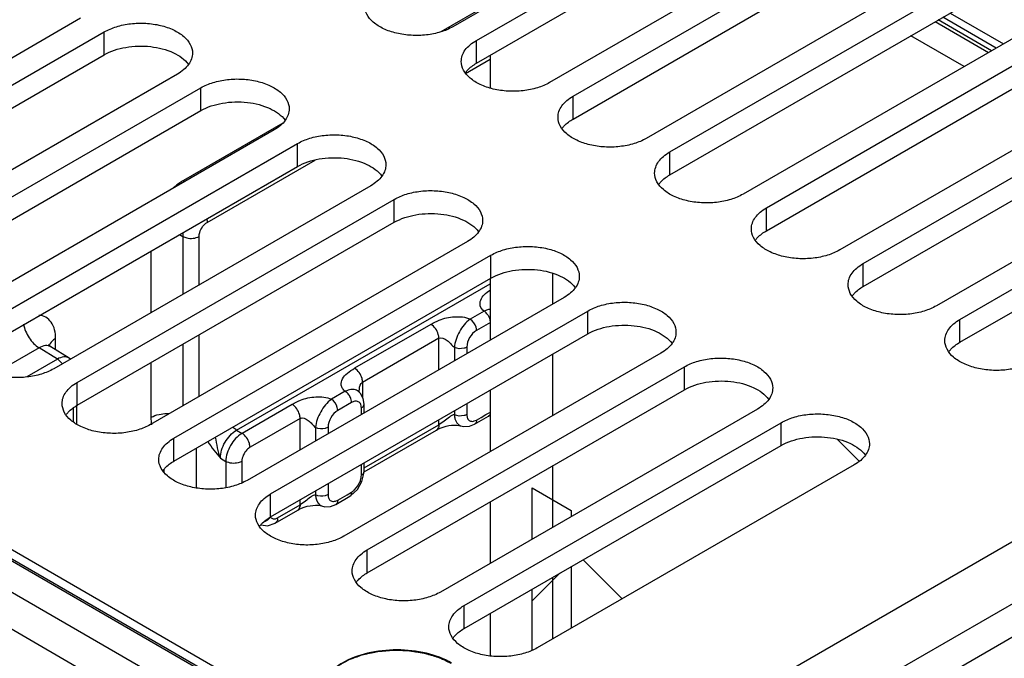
# Model space of a CAD drawing. Header units: inches. Extents: x 0 to 34, y 0 to 22.
# Tile 30 of 145: x 2.928 to 4.192, y 16.156 to 16.976. Entities that reach past the tile are written whole.
import ezdxf

# ---------------------------------------------------------------- set-up
doc = ezdxf.new("R2010")
doc.units = ezdxf.units.IN
doc.header["$LTSCALE"] = 1.87
doc.header["$MEASUREMENT"] = 0
doc.layers.get('0').update_dxf_attribs({"linetype": 'CONTINUOUS'})
for name, color, linetype in [('02___PRT_ALL_AXES', 7, 'CONTINUOUS'), ('COSMETIC', 7, 'CONTINUOUS'), ('DATUMCURVES', 7, 'CONTINUOUS')]:
    doc.layers.add(name, color=color, linetype=linetype)

msp = doc.modelspace()

# ---------------------------------------------------------------- linework, layer by layer
at = {"color": 7, "linetype": 'CONTINUOUS'}
for p, q in [((3.5278, 16.9946), (3.4684, 16.9603)), ((3.5505, 15.9293), (1.7479, 16.9701)), ((4.1757, 16.9361), (4.1072, 16.9757)), ((4.1815, 16.9394), (4.113, 16.979)), ((3.5317, 16.9301), (3.5317, 16.8882)), ((3.5, 16.907), (3.5317, 16.9253)), ((1.8573, 16.8928), (3.3558, 16.0276)), ((1.8612, 16.8933), (3.3583, 16.0289)), ((3.2656, 16.8432), (3.1378, 16.7695)), ((3.1685, 16.7156), (3.307, 16.7956)), ((3.5505, 15.9293), (5.0513, 16.7958)), ((3.5707, 15.8611), (5.0716, 16.7277)), ((3.1374, 16.6234), (3.1374, 16.6974)), ((3.1581, 16.6353), (3.1581, 16.6976)), ((3.0961, 16.6786), (3.0961, 16.5995)), ((3.5317, 16.6434), (3.5317, 16.5643)), ((3.2062, 16.4486), (3.5317, 16.6365)), ((3.524, 16.6015), (3.5061, 16.5912)), ((3.4557, 16.5846), (3.3577, 16.5281)), ((3.5321, 16.5871), (3.5143, 16.5768)), ((2.9738, 16.5519), (2.9738, 16.5663)), ((3.1581, 16.4919), (3.1581, 16.571)), ((3.4659, 16.5667), (3.368, 16.5101)), ((3.4659, 16.5263), (3.4659, 16.5667)), ((2.9526, 16.5545), (2.8941, 16.5207)), ((2.9761, 16.5399), (2.9526, 16.5545)), ((2.9649, 16.5582), (2.9646, 16.5587)), ((2.9675, 16.5559), (2.9649, 16.5582)), ((2.9912, 16.5412), (2.9675, 16.5559)), ((3.1374, 16.48), (3.1374, 16.5591)), ((3.4858, 16.5549), (3.4858, 16.5378)), ((3.5018, 16.5553), (3.5018, 16.547)), ((2.9761, 16.5399), (2.9367, 16.5172)), ((2.9927, 16.5398), (2.9911, 16.5412)), ((3.0961, 16.5353), (3.0961, 16.465)), ((3.368, 16.5101), (3.368, 16.4909)), ((3.5317, 16.5), (3.5317, 16.4209)), ((3.3458, 16.4986), (3.3279, 16.4883)), ((3.3629, 16.4984), (3.3628, 16.4984)), ((3.3655, 16.4957), (3.3628, 16.4984)), ((3.3688, 16.4893), (3.3655, 16.4957)), ((3.3698, 16.4819), (3.3688, 16.4893)), ((2.9968, 16.4594), (2.9968, 16.4771)), ((3.0011, 16.4561), (3.0011, 16.4806)), ((3.2775, 16.4818), (3.2132, 16.4446)), ((3.3539, 16.4842), (3.3361, 16.4739)), ((3.3568, 16.4855), (3.3539, 16.4842)), ((3.3664, 16.4688), (3.3664, 16.4771)), ((3.3698, 16.4708), (3.3698, 16.4819)), ((3.5018, 16.4827), (3.5018, 16.4688)), ((3.2877, 16.4638), (3.2234, 16.4267)), ((3.2877, 16.4234), (3.2877, 16.4638)), ((3.4659, 16.4556), (3.4659, 16.462)), ((3.4858, 16.4735), (3.4858, 16.4684)), ((3.5114, 16.4605), (3.5143, 16.4617)), ((3.5118, 16.4563), (3.5296, 16.4666)), ((3.5143, 16.4617), (3.5202, 16.4651)), ((3.5202, 16.4651), (3.5261, 16.4686)), ((3.5261, 16.4686), (3.5321, 16.472)), ((3.3076, 16.452), (3.3076, 16.4349)), ((3.3236, 16.4524), (3.3236, 16.4441)), ((3.3698, 16.4001), (3.4659, 16.4556)), ((3.4727, 16.4604), (3.4659, 16.4556)), ((3.4935, 16.4543), (3.4936, 16.4542)), ((3.2062, 16.4486), (3.2132, 16.4446)), ((3.37, 16.3952), (3.4629, 16.4488)), ((3.1542, 16.4254), (3.1542, 16.3745)), ((3.1854, 16.4125), (3.1923, 16.4085)), ((3.1923, 16.4085), (3.1923, 16.3748)), ((3.213, 16.4086), (3.213, 16.3812)), ((3.3664, 16.3907), (3.3664, 16.4045)), ((3.3698, 16.3955), (3.3698, 16.4065)), ((3.1128, 16.3978), (3.1128, 16.3953)), ((3.3672, 16.3827), (3.3697, 16.393)), ((3.3697, 16.393), (3.3698, 16.3955)), ((3.3236, 16.3798), (3.3236, 16.3659)), ((3.3572, 16.3716), (3.3603, 16.3749)), ((3.3614, 16.3725), (3.3672, 16.3827)), ((3.3076, 16.3706), (3.3076, 16.3655)), ((3.3336, 16.3534), (3.3515, 16.3637)), ((3.3361, 16.3588), (3.342, 16.3623)), ((3.342, 16.3623), (3.348, 16.3657)), ((3.348, 16.3657), (3.3539, 16.3691)), ((3.2589, 16.3361), (3.2877, 16.3527)), ((3.2877, 16.3527), (3.2877, 16.3591)), ((3.2945, 16.3576), (3.2877, 16.3527)), ((3.3153, 16.3514), (3.3154, 16.3514)), ((3.3332, 16.3576), (3.3361, 16.3588)), ((3.5317, 16.3566), (3.5317, 16.2775)), ((3.2559, 16.3293), (3.2847, 16.346)), ((3.2572, 16.3353), (3.2589, 16.3361)), ((3.1126, 16.1273), (2.7584, 16.3318)), ((3.2378, 16.3272), (3.2458, 16.326)), ((3.2458, 16.326), (3.2559, 16.3293)), ((3.0924, 16.0915), (2.7383, 16.296)), ((3.5317, 16.2132), (3.5317, 16.1588))]:
    msp.add_line(p, q, dxfattribs=at)
at = {"color": 3, "linetype": 'CONTINUOUS'}
msp.add_line((3.4641, 15.757), (5.082, 16.6912), dxfattribs=at)
at = {"color": 7, "linetype": 'CONTINUOUS'}
for points in [[(3.3639, 16.4973), (3.3639, 16.4974), (3.3638, 16.4976), (3.3637, 16.4979), (3.3637, 16.4983), (3.3637, 16.4989), (3.3637, 16.499)], [(3.5296, 16.4666), (3.5311, 16.4675), (3.5317, 16.468)], [(3.4629, 16.4488), (3.4647, 16.4498), (3.4677, 16.4513), (3.4713, 16.4527), (3.4751, 16.4537)], [(3.4751, 16.4537), (3.4787, 16.4545), (3.4823, 16.4549), (3.4857, 16.4551)], [(3.4857, 16.4551), (3.4889, 16.455), (3.4916, 16.4547), (3.4932, 16.4544), (3.4935, 16.4543)], [(3.4936, 16.4542), (3.4979, 16.4532), (3.5051, 16.4536), (3.5118, 16.4563)], [(3.3514, 16.3637), (3.3529, 16.3647), (3.3614, 16.3725)], [(3.2847, 16.346), (3.2865, 16.347), (3.2895, 16.3484), (3.2931, 16.3498), (3.2969, 16.3509)], [(3.2969, 16.3509), (3.3005, 16.3516), (3.3041, 16.352), (3.3075, 16.3522)], [(3.3075, 16.3522), (3.3107, 16.3522), (3.3134, 16.3518), (3.315, 16.3515), (3.3153, 16.3514)], [(3.3154, 16.3514), (3.3197, 16.3503), (3.3269, 16.3507), (3.3336, 16.3534)]]:
    msp.add_lwpolyline(points, dxfattribs=at)
for centre, radius, start, end in [((3.1666, 16.7695), 0.0288, 180.053, 184.0737), ((2.9756, 16.5541), 0.0105, 162.2873, 168.1139), ((2.9762, 16.554), 0.011, 156.7394, 162.2833), ((2.9633, 16.521), 0.0229, 38.4354, 43.9621), ((2.9622, 16.5202), 0.0243, 34.2594, 38.4385), ((3.3371, 16.3933), 0.0296, 321.5197, 338.4922), ((3.2465, 16.3361), 0.0124, 353.9998, 0.0669), ((3.2357, 16.348), 0.0179, 292.1654, 297.7243)]:
    msp.add_arc(centre, radius, start, end, dxfattribs=at)
for points, knots in [([(3.1378, 16.7695), (3.1367, 16.7688), (3.1321, 16.7659), (3.1278, 16.7624), (3.1248, 16.7595)], [0, 0, 0, 0, 0.237103, 1, 1, 1, 1]), ([(3.1581, 16.6976), (3.1581, 16.6993), (3.1593, 16.7063), (3.1638, 16.7129), (3.1685, 16.7156)], [0, 0, 0, 0, 0.240623, 1, 1, 1, 1]), ([(3.1374, 16.6974), (3.1389, 16.6966), (3.1456, 16.6943), (3.1534, 16.6949), (3.1581, 16.6976)], [0, 0, 0, 0, 0.241736, 1, 1, 1, 1]), ([(3.524, 16.6015), (3.5217, 16.6032), (3.5181, 16.6077), (3.5191, 16.6163), (3.5241, 16.6232), (3.529, 16.6268), (3.5317, 16.6284)], [0, 0, 0, 0, 0.249992, 0.470521, 0.715507, 1, 1, 1, 1]), ([(3.5299, 16.595), (3.5295, 16.5957), (3.5279, 16.5982), (3.5258, 16.6004), (3.5239, 16.6015)], [0, 0, 0, 0, 0.265858, 1, 1, 1, 1]), ([(3.5317, 16.6038), (3.5311, 16.6038), (3.5284, 16.6034), (3.5259, 16.6024), (3.524, 16.6014)], [0, 0, 0, 0, 0.234824, 1, 1, 1, 1]), ([(2.9738, 16.5663), (2.9738, 16.5736), (2.9718, 16.5849), (2.9615, 16.5943), (2.9553, 16.5959), (2.9522, 16.5961)], [0, 0, 0, 0, 0.543253, 0.770727, 1, 1, 1, 1]), ([(3.4557, 16.5846), (3.4591, 16.5866), (3.4686, 16.5917), (3.4858, 16.5953), (3.5, 16.5942), (3.5061, 16.5912)], [0, 0, 0, 0, 0.227422, 0.6108, 1, 1, 1, 1]), ([(3.5062, 16.5911), (3.5002, 16.5873), (3.4915, 16.5755), (3.4863, 16.562), (3.4858, 16.5549)], [0, 0, 0, 0, 0.498074, 1, 1, 1, 1]), ([(3.5143, 16.5768), (3.5143, 16.5782), (3.5133, 16.5837), (3.5098, 16.589), (3.5061, 16.5912)], [0, 0, 0, 0, 0.239658, 1, 1, 1, 1]), ([(2.9326, 16.5848), (2.9337, 16.5786), (2.9387, 16.5669), (2.9474, 16.5576), (2.9526, 16.5545)], [0, 0, 0, 0, 0.511507, 1, 1, 1, 1]), ([(3.4659, 16.5667), (3.4659, 16.5684), (3.4647, 16.5753), (3.4603, 16.5819), (3.4557, 16.5846)], [0, 0, 0, 0, 0.239677, 1, 1, 1, 1]), ([(3.5143, 16.5768), (3.5106, 16.5747), (3.5047, 16.568), (3.5018, 16.5596), (3.5018, 16.5553)], [0, 0, 0, 0, 0.499923, 1, 1, 1, 1]), ([(2.9738, 16.5663), (2.9729, 16.5658), (2.9698, 16.5637), (2.9671, 16.5608), (2.966, 16.5583)], [0, 0, 0, 0, 0.279068, 1, 1, 1, 1]), ([(3.4659, 16.5667), (3.4691, 16.5685), (3.4758, 16.565), (3.4813, 16.5598), (3.4841, 16.5562), (3.4858, 16.5549)], [0, 0, 0, 0, 0.452761, 0.720817, 1, 1, 1, 1]), ([(2.9674, 16.5559), (2.9655, 16.5571), (2.96, 16.558), (2.955, 16.5559), (2.9526, 16.5545)], [0, 0, 0, 0, 0.449649, 1, 1, 1, 1]), ([(3.5018, 16.5553), (3.5007, 16.5547), (3.4956, 16.5528), (3.4896, 16.5531), (3.4858, 16.5549)], [0, 0, 0, 0, 0.237535, 1, 1, 1, 1]), ([(2.9911, 16.5412), (2.9891, 16.5424), (2.9836, 16.5434), (2.9786, 16.5414), (2.9761, 16.5399)], [0, 0, 0, 0, 0.448163, 1, 1, 1, 1]), ([(3.3458, 16.4986), (3.3444, 16.4996), (3.342, 16.5018), (3.3399, 16.5076), (3.3417, 16.5154), (3.3485, 16.5227), (3.3545, 16.5262), (3.3577, 16.5281)], [0, 0, 0, 0, 0.131581, 0.244332, 0.460517, 0.710306, 1, 1, 1, 1]), ([(3.368, 16.5101), (3.368, 16.5118), (3.3668, 16.5188), (3.3623, 16.5254), (3.3577, 16.5281)], [0, 0, 0, 0, 0.24008, 1, 1, 1, 1]), ([(3.3552, 16.501), (3.3544, 16.501), (3.3512, 16.5008), (3.3481, 16.4997), (3.3459, 16.4986)], [0, 0, 0, 0, 0.231499, 1, 1, 1, 1]), ([(3.3628, 16.4984), (3.3613, 16.4997), (3.3586, 16.5008), (3.3559, 16.501), (3.3552, 16.501)], [0, 0, 0, 0, 0.73321, 1, 1, 1, 1]), ([(3.2775, 16.4818), (3.2809, 16.4838), (3.2904, 16.4889), (3.3076, 16.4924), (3.3218, 16.4913), (3.3279, 16.4883)], [0, 0, 0, 0, 0.227422, 0.6108, 1, 1, 1, 1]), ([(3.328, 16.4882), (3.322, 16.4844), (3.3133, 16.4726), (3.3081, 16.4591), (3.3076, 16.452)], [0, 0, 0, 0, 0.498074, 1, 1, 1, 1]), ([(3.3361, 16.4739), (3.3361, 16.4753), (3.3351, 16.4808), (3.3316, 16.4861), (3.3279, 16.4883)], [0, 0, 0, 0, 0.239658, 1, 1, 1, 1]), ([(3.3517, 16.4921), (3.3513, 16.4928), (3.3497, 16.4953), (3.3476, 16.4975), (3.3457, 16.4986)], [0, 0, 0, 0, 0.265858, 1, 1, 1, 1]), ([(3.3539, 16.4842), (3.3539, 16.4848), (3.3537, 16.4876), (3.3527, 16.4902), (3.3517, 16.4921)], [0, 0, 0, 0, 0.228316, 1, 1, 1, 1]), ([(3.2877, 16.4638), (3.2877, 16.4655), (3.2865, 16.4724), (3.2821, 16.479), (3.2775, 16.4818)], [0, 0, 0, 0, 0.239677, 1, 1, 1, 1]), ([(3.3664, 16.4771), (3.3664, 16.4791), (3.3659, 16.4827), (3.3629, 16.4853), (3.3614, 16.4857)], [0, 0, 0, 0, 0.553191, 1, 1, 1, 1]), ([(3.3664, 16.4771), (3.3669, 16.4774), (3.3686, 16.4785), (3.3698, 16.4805), (3.3698, 16.4819)], [0, 0, 0, 0, 0.294189, 1, 1, 1, 1]), ([(3.0961, 16.465), (3.097, 16.4655), (3.1011, 16.4676), (3.1057, 16.4688), (3.1092, 16.4694)], [0, 0, 0, 0, 0.231212, 1, 1, 1, 1]), ([(3.2877, 16.4638), (3.2909, 16.4656), (3.2976, 16.4621), (3.3031, 16.4569), (3.3059, 16.4534), (3.3076, 16.452)], [0, 0, 0, 0, 0.452761, 0.720817, 1, 1, 1, 1]), ([(3.3361, 16.4739), (3.3324, 16.4718), (3.3265, 16.4651), (3.3236, 16.4567), (3.3236, 16.4524)], [0, 0, 0, 0, 0.499923, 1, 1, 1, 1]), ([(3.4858, 16.4684), (3.4847, 16.4686), (3.4824, 16.4675), (3.4782, 16.4647), (3.4749, 16.4621), (3.4727, 16.4604)], [0, 0, 0, 0, 0.214632, 0.453562, 1, 1, 1, 1]), ([(3.5018, 16.4688), (3.5007, 16.4682), (3.4956, 16.4663), (3.4896, 16.4666), (3.4858, 16.4684)], [0, 0, 0, 0, 0.237541, 1, 1, 1, 1]), ([(3.4858, 16.4684), (3.4859, 16.4667), (3.4866, 16.4614), (3.4899, 16.4557), (3.4935, 16.4543)], [0, 0, 0, 0, 0.30512, 1, 1, 1, 1]), ([(3.5018, 16.4688), (3.5018, 16.4683), (3.5019, 16.4662), (3.5024, 16.4642), (3.5032, 16.4629)], [0, 0, 0, 0, 0.27739, 1, 1, 1, 1]), ([(3.5032, 16.4629), (3.504, 16.4617), (3.5066, 16.4596), (3.5099, 16.46), (3.5114, 16.4605)], [0, 0, 0, 0, 0.475554, 1, 1, 1, 1]), ([(3.5143, 16.4617), (3.5143, 16.4611), (3.5141, 16.4591), (3.5131, 16.457), (3.5118, 16.4563)], [0, 0, 0, 0, 0.294005, 1, 1, 1, 1]), ([(3.5319, 16.4702), (3.5318, 16.4698), (3.5315, 16.4684), (3.5305, 16.4671), (3.5296, 16.4666)], [0, 0, 0, 0, 0.280473, 1, 1, 1, 1]), ([(3.3236, 16.4524), (3.3225, 16.4518), (3.3174, 16.4499), (3.3114, 16.4502), (3.3076, 16.452)], [0, 0, 0, 0, 0.237535, 1, 1, 1, 1]), ([(3.4659, 16.4556), (3.4659, 16.4549), (3.4657, 16.4524), (3.4644, 16.4497), (3.4629, 16.4488)], [0, 0, 0, 0, 0.294046, 1, 1, 1, 1]), ([(3.1854, 16.4125), (3.1853, 16.4196), (3.19, 16.4339), (3.2, 16.4451), (3.2062, 16.4486)], [0, 0, 0, 0, 0.499572, 1, 1, 1, 1]), ([(3.2132, 16.4446), (3.207, 16.441), (3.1973, 16.4297), (3.1924, 16.4156), (3.1923, 16.4085)], [0, 0, 0, 0, 0.49968, 1, 1, 1, 1]), ([(3.2234, 16.4267), (3.2234, 16.4283), (3.2222, 16.4353), (3.2178, 16.4419), (3.2132, 16.4446)], [0, 0, 0, 0, 0.239876, 1, 1, 1, 1]), ([(3.2234, 16.4267), (3.222, 16.4258), (3.2165, 16.4212), (3.213, 16.414), (3.213, 16.4086)], [0, 0, 0, 0, 0.240498, 1, 1, 1, 1]), ([(3.213, 16.4086), (3.2115, 16.4077), (3.2049, 16.4053), (3.197, 16.4059), (3.1923, 16.4085)], [0, 0, 0, 0, 0.239882, 1, 1, 1, 1]), ([(3.3647, 16.3825), (3.365, 16.3831), (3.3659, 16.3858), (3.3664, 16.3886), (3.3664, 16.3907)], [0, 0, 0, 0, 0.266378, 1, 1, 1, 1]), ([(3.3664, 16.3907), (3.3669, 16.391), (3.3686, 16.3921), (3.3698, 16.3941), (3.3698, 16.3955)], [0, 0, 0, 0, 0.294197, 1, 1, 1, 1]), ([(3.3076, 16.3655), (3.3066, 16.3657), (3.3042, 16.3647), (3.3, 16.3618), (3.2967, 16.3593), (3.2945, 16.3576)], [0, 0, 0, 0, 0.214632, 0.453562, 1, 1, 1, 1]), ([(3.3236, 16.3659), (3.3225, 16.3653), (3.3174, 16.3634), (3.3114, 16.3637), (3.3076, 16.3655)], [0, 0, 0, 0, 0.237541, 1, 1, 1, 1]), ([(3.3076, 16.3655), (3.3077, 16.3639), (3.3084, 16.3585), (3.3117, 16.3528), (3.3153, 16.3514)], [0, 0, 0, 0, 0.30512, 1, 1, 1, 1]), ([(3.3236, 16.3659), (3.3236, 16.3654), (3.3237, 16.3634), (3.3242, 16.3613), (3.325, 16.3601)], [0, 0, 0, 0, 0.27739, 1, 1, 1, 1]), ([(3.3539, 16.3691), (3.3539, 16.3685), (3.3538, 16.3665), (3.3527, 16.3644), (3.3515, 16.3637)], [0, 0, 0, 0, 0.294043, 1, 1, 1, 1]), ([(3.2877, 16.3527), (3.2877, 16.352), (3.2876, 16.3495), (3.2862, 16.3468), (3.2847, 16.346)], [0, 0, 0, 0, 0.294046, 1, 1, 1, 1]), ([(3.325, 16.3601), (3.3258, 16.3588), (3.3284, 16.3567), (3.3317, 16.3571), (3.3332, 16.3576)], [0, 0, 0, 0, 0.475554, 1, 1, 1, 1]), ([(3.3361, 16.3588), (3.3361, 16.3582), (3.3359, 16.3563), (3.3349, 16.3541), (3.3336, 16.3534)], [0, 0, 0, 0, 0.294005, 1, 1, 1, 1]), ([(3.2499, 16.3369), (3.2506, 16.3359), (3.2531, 16.3342), (3.2559, 16.3348), (3.2572, 16.3353)], [0, 0, 0, 0, 0.46736, 1, 1, 1, 1]), ([(3.2589, 16.3348), (3.2588, 16.3342), (3.2584, 16.3321), (3.2572, 16.3301), (3.2559, 16.3293)], [0, 0, 0, 0, 0.286893, 1, 1, 1, 1]), ([(3.4823, 16.1496), (3.4724, 16.1554), (3.4492, 16.1638), (3.4121, 16.1678), (3.375, 16.1638), (3.347, 16.1536), (3.3295, 16.1416), (3.3201, 16.1317), (3.3141, 16.1207), (3.312, 16.109), (3.3141, 16.0974), (3.3201, 16.0864), (3.3295, 16.0764), (3.3374, 16.071), (3.3418, 16.0685)], [0, 0, 0, 0, 0.138255, 0.291392, 0.444536, 0.582782, 0.643236, 0.697318, 0.745962, 0.791392, 0.836824, 0.88546, 0.939558, 1, 1, 1, 1])]:
    msp.add_open_spline(points, degree=3, knots=knots, dxfattribs=at)
for points in [[(3.1679, 16.7199), (3.1683, 16.7185), (3.1685, 16.7171), (3.1685, 16.7156)], [(3.1374, 16.6974), (3.1374, 16.6992), (3.1376, 16.701), (3.1379, 16.7028)], [(3.1322, 16.6997), (3.134, 16.6991), (3.1358, 16.6983), (3.1374, 16.6974)], [(3.5319, 16.5892), (3.5316, 16.5912), (3.5309, 16.5932), (3.5299, 16.595)], [(2.9797, 16.537), (2.9786, 16.5381), (2.9774, 16.5391), (2.9761, 16.5399)], [(3.3637, 16.499), (3.3637, 16.5022), (3.3642, 16.5059), (3.3662, 16.5085)], [(3.3662, 16.5085), (3.3667, 16.5091), (3.3673, 16.5097), (3.368, 16.5101)], [(3.3614, 16.4857), (3.3599, 16.4861), (3.3582, 16.4859), (3.3568, 16.4855)], [(3.0961, 16.465), (3.0961, 16.4619), (3.0964, 16.4588), (3.097, 16.4557)], [(3.1092, 16.4694), (3.1124, 16.4699), (3.1158, 16.4701), (3.1191, 16.4699)], [(3.2062, 16.4486), (3.2046, 16.4496), (3.203, 16.4508), (3.2015, 16.4521)], [(3.1788, 16.4396), (3.1803, 16.4304), (3.1819, 16.4211), (3.1854, 16.4125)], [(3.1691, 16.434), (3.174, 16.4264), (3.1796, 16.4194), (3.1854, 16.4125)], [(3.3539, 16.3691), (3.3551, 16.3698), (3.3562, 16.3707), (3.3572, 16.3716)], [(3.2499, 16.3369), (3.2483, 16.3349), (3.2463, 16.3333), (3.2441, 16.3321)]]:
    msp.add_open_spline(points, degree=3, dxfattribs=at)
at = {"color": 3, "linetype": 'CONTINUOUS'}
for points in [[(2.9872, 16.4684), (2.9881, 16.4695), (2.9921, 16.4744), (2.9973, 16.4782), (3.0015, 16.4806)], [(3.1114, 16.3967), (3.1122, 16.3978), (3.1163, 16.4027), (3.1215, 16.4065), (3.1257, 16.409)], [(3.2356, 16.325), (3.2364, 16.3261), (3.2405, 16.331), (3.2457, 16.3348), (3.2499, 16.3373)], [(3.3597, 16.2533), (3.3606, 16.2544), (3.3646, 16.2593), (3.3698, 16.2631), (3.374, 16.2656)], [(3.4839, 16.1816), (3.4848, 16.1827), (3.4888, 16.1876), (3.494, 16.1914), (3.4982, 16.1939)]]:
    msp.add_open_spline(points, degree=3, knots=[0, 0, 0, 0, 0.230308, 1, 1, 1, 1], dxfattribs=at)
at = {"layer": '02___PRT_ALL_AXES', "color": 7, "linetype": 'CONTINUOUS'}
for p, q in [((3.8911, 17.202), (3.4839, 16.9669)), ((3.5142, 16.9494), (3.9213, 17.1845)), ((4.0153, 17.1303), (3.6081, 16.8952)), ((3.6383, 16.8777), (4.0455, 17.1128)), ((4.1394, 17.0586), (3.7323, 16.8235)), ((3.7625, 16.806), (4.1696, 17.0411)), ((4.2636, 16.9869), (3.8565, 16.7518)), ((3.0059, 16.9777), (2.5988, 16.7426)), ((3.8867, 16.7343), (4.2938, 16.9694)), ((4.1032, 16.9734), (4.1717, 16.9338)), ((2.629, 16.7251), (3.0361, 16.9602)), ((3.0361, 16.9308), (3.0361, 16.9602)), ((3.5142, 16.92), (3.5142, 16.9494)), ((3.1301, 16.906), (2.723, 16.6709)), ((4.3878, 16.9152), (3.9806, 16.6801)), ((4.0108, 16.6626), (4.418, 16.8977)), ((2.7532, 16.6534), (3.1603, 16.8885)), ((3.1603, 16.8591), (3.1603, 16.8885)), ((3.6383, 16.8483), (3.6383, 16.8777)), ((4.5119, 16.8435), (4.1048, 16.6084)), ((3.2543, 16.8343), (2.8471, 16.5992)), ((2.8773, 16.5817), (3.2845, 16.8168)), ((3.2845, 16.7874), (3.2845, 16.8168)), ((4.135, 16.591), (4.5422, 16.826)), ((3.7625, 16.7766), (3.7625, 16.806)), ((3.3784, 16.7626), (2.9713, 16.5275)), ((3.0015, 16.51), (3.4087, 16.7451)), ((3.4087, 16.7157), (3.4087, 16.7451)), ((3.8867, 16.7049), (3.8867, 16.7343)), ((3.5026, 16.6909), (3.0955, 16.4558)), ((3.1257, 16.4383), (3.5328, 16.6734)), ((3.5328, 16.644), (3.5328, 16.6734)), ((4.0108, 16.6333), (4.0108, 16.6626)), ((3.6268, 16.6192), (3.2196, 16.3841)), ((3.2499, 16.3667), (3.657, 16.6017)), ((3.657, 16.5723), (3.657, 16.6017)), ((4.135, 16.5616), (4.135, 16.591)), ((3.751, 16.5475), (3.3438, 16.3124)), ((3.374, 16.295), (3.7812, 16.53)), ((3.7812, 16.5006), (3.7812, 16.53)), ((3.0015, 16.4806), (3.0015, 16.51)), ((3.8751, 16.4758), (3.468, 16.2407)), ((3.4982, 16.2233), (3.9053, 16.4583)), ((3.9053, 16.4289), (3.9053, 16.4583)), ((3.1257, 16.409), (3.1257, 16.4383)), ((3.9993, 16.4041), (3.5922, 16.169)), ((3.2499, 16.3373), (3.2499, 16.3667)), ((3.374, 16.2656), (3.374, 16.295)), ((3.4982, 16.1939), (3.4982, 16.2233))]:
    msp.add_line(p, q, dxfattribs=at)
at = {"layer": '02___PRT_ALL_AXES', "color": 3, "linetype": 'CONTINUOUS'}
for p, q in [((3.5142, 16.92), (3.9213, 17.1551)), ((3.6383, 16.8483), (4.0455, 17.0834)), ((3.7625, 16.7766), (4.1696, 17.0117)), ((2.629, 16.6957), (3.0361, 16.9308)), ((3.8867, 16.7049), (4.2938, 16.94)), ((4.0108, 16.6333), (4.418, 16.8683)), ((2.7532, 16.624), (3.1603, 16.8591)), ((4.135, 16.5616), (4.5422, 16.7966)), ((2.8773, 16.5523), (3.2845, 16.7874)), ((3.0015, 16.4806), (3.4087, 16.7157)), ((3.1257, 16.409), (3.5328, 16.644)), ((3.2499, 16.3373), (3.657, 16.5723)), ((3.374, 16.2656), (3.7812, 16.5006)), ((3.4982, 16.1939), (3.9053, 16.4289))]:
    msp.add_line(p, q, dxfattribs=at)
at = {"layer": '02___PRT_ALL_AXES', "color": 7, "linetype": 'CONTINUOUS'}
for points, knots in [([(3.4839, 16.9669), (3.479, 16.964), (3.4679, 16.9594), (3.4497, 16.9558), (3.4305, 16.9553), (3.4119, 16.9579), (3.3952, 16.9635), (3.3819, 16.9716), (3.3728, 16.9819), (3.3705, 16.9902), (3.3705, 16.994)], [0, 0, 0, 0, 0.128827, 0.270562, 0.417879, 0.562378, 0.696193, 0.813587, 0.913061, 1, 1, 1, 1]), ([(3.0361, 16.9602), (3.0411, 16.963), (3.0522, 16.9676), (3.0703, 16.9713), (3.0895, 16.9718), (3.1082, 16.9692), (3.1249, 16.9636), (3.1382, 16.9555), (3.1472, 16.9452), (3.1496, 16.9369), (3.1496, 16.9331)], [0, 0, 0, 0, 0.128827, 0.270562, 0.417879, 0.562378, 0.696193, 0.813587, 0.913061, 1, 1, 1, 1]), ([(3.4947, 16.9223), (3.4947, 16.9248), (3.4956, 16.9301), (3.4996, 16.9375), (3.506, 16.9441), (3.5112, 16.9477), (3.5142, 16.9494)], [0, 0, 0, 0, 0.21779, 0.450922, 0.710305, 1, 1, 1, 1]), ([(3.1496, 16.9331), (3.1496, 16.9306), (3.1486, 16.9253), (3.1446, 16.9179), (3.1383, 16.9113), (3.133, 16.9076), (3.1301, 16.906)], [0, 0, 0, 0, 0.21779, 0.450922, 0.710305, 1, 1, 1, 1]), ([(3.6081, 16.8952), (3.6032, 16.8923), (3.5921, 16.8877), (3.5739, 16.8841), (3.5547, 16.8836), (3.536, 16.8862), (3.5194, 16.8918), (3.5061, 16.8999), (3.497, 16.9102), (3.4947, 16.9185), (3.4947, 16.9223)], [0, 0, 0, 0, 0.128827, 0.270562, 0.417879, 0.562378, 0.696193, 0.813587, 0.913061, 1, 1, 1, 1]), ([(3.1603, 16.8885), (3.1652, 16.8914), (3.1764, 16.8959), (3.1945, 16.8996), (3.2137, 16.9001), (3.2324, 16.8975), (3.249, 16.8919), (3.2624, 16.8838), (3.2714, 16.8735), (3.2737, 16.8652), (3.2737, 16.8614)], [0, 0, 0, 0, 0.128827, 0.270562, 0.417879, 0.562378, 0.696193, 0.813587, 0.913061, 1, 1, 1, 1]), ([(3.6189, 16.8506), (3.6189, 16.8531), (3.6198, 16.8584), (3.6238, 16.8658), (3.6301, 16.8724), (3.6354, 16.876), (3.6383, 16.8777)], [0, 0, 0, 0, 0.21779, 0.450922, 0.710305, 1, 1, 1, 1]), ([(3.2737, 16.8614), (3.2737, 16.8589), (3.2728, 16.8536), (3.2688, 16.8462), (3.2625, 16.8396), (3.2572, 16.8359), (3.2543, 16.8343)], [0, 0, 0, 0, 0.21779, 0.450922, 0.710305, 1, 1, 1, 1]), ([(3.7323, 16.8235), (3.7274, 16.8206), (3.7162, 16.816), (3.6981, 16.8124), (3.6789, 16.8119), (3.6602, 16.8145), (3.6436, 16.8201), (3.6302, 16.8282), (3.6212, 16.8385), (3.6189, 16.8468), (3.6189, 16.8506)], [0, 0, 0, 0, 0.128827, 0.270562, 0.417879, 0.562378, 0.696193, 0.813587, 0.913061, 1, 1, 1, 1]), ([(3.2845, 16.8168), (3.2894, 16.8197), (3.3005, 16.8243), (3.3187, 16.8279), (3.3379, 16.8284), (3.3566, 16.8258), (3.3732, 16.8202), (3.3866, 16.8121), (3.3956, 16.8018), (3.3979, 16.7935), (3.3979, 16.7897)], [0, 0, 0, 0, 0.128827, 0.270562, 0.417879, 0.562378, 0.696193, 0.813587, 0.913061, 1, 1, 1, 1]), ([(3.743, 16.7789), (3.743, 16.7814), (3.744, 16.7867), (3.748, 16.7941), (3.7543, 16.8007), (3.7596, 16.8044), (3.7625, 16.806)], [0, 0, 0, 0, 0.21779, 0.450922, 0.710305, 1, 1, 1, 1]), ([(3.3979, 16.7897), (3.3979, 16.7872), (3.397, 16.7819), (3.393, 16.7745), (3.3866, 16.7679), (3.3814, 16.7643), (3.3784, 16.7626)], [0, 0, 0, 0, 0.21779, 0.450922, 0.710305, 1, 1, 1, 1]), ([(3.8565, 16.7518), (3.8515, 16.7489), (3.8404, 16.7444), (3.8223, 16.7407), (3.8031, 16.7402), (3.7844, 16.7428), (3.7677, 16.7484), (3.7544, 16.7565), (3.7454, 16.7668), (3.743, 16.7751), (3.743, 16.7789)], [0, 0, 0, 0, 0.128827, 0.270562, 0.417879, 0.562378, 0.696193, 0.813587, 0.913061, 1, 1, 1, 1]), ([(3.4087, 16.7451), (3.4136, 16.748), (3.4247, 16.7526), (3.4429, 16.7562), (3.4621, 16.7567), (3.4807, 16.7541), (3.4974, 16.7485), (3.5107, 16.7404), (3.5198, 16.7301), (3.5221, 16.7218), (3.5221, 16.718)], [0, 0, 0, 0, 0.128827, 0.270562, 0.417879, 0.562378, 0.696193, 0.813587, 0.913061, 1, 1, 1, 1]), ([(3.8672, 16.7072), (3.8672, 16.7097), (3.8681, 16.715), (3.8721, 16.7224), (3.8785, 16.729), (3.8838, 16.7327), (3.8867, 16.7343)], [0, 0, 0, 0, 0.21779, 0.450922, 0.710305, 1, 1, 1, 1]), ([(3.5221, 16.718), (3.5221, 16.7155), (3.5211, 16.7102), (3.5171, 16.7028), (3.5108, 16.6962), (3.5055, 16.6926), (3.5026, 16.6909)], [0, 0, 0, 0, 0.21779, 0.450922, 0.710305, 1, 1, 1, 1]), ([(3.9806, 16.6801), (3.9757, 16.6773), (3.9646, 16.6727), (3.9464, 16.669), (3.9272, 16.6685), (3.9086, 16.6711), (3.8919, 16.6767), (3.8786, 16.6848), (3.8695, 16.6951), (3.8672, 16.7034), (3.8672, 16.7072)], [0, 0, 0, 0, 0.128827, 0.270562, 0.417879, 0.562378, 0.696193, 0.813587, 0.913061, 1, 1, 1, 1]), ([(3.5328, 16.6734), (3.5377, 16.6763), (3.5489, 16.6809), (3.567, 16.6845), (3.5862, 16.685), (3.6049, 16.6824), (3.6216, 16.6768), (3.6349, 16.6687), (3.6439, 16.6584), (3.6462, 16.6501), (3.6462, 16.6463)], [0, 0, 0, 0, 0.128827, 0.270562, 0.417879, 0.562378, 0.696193, 0.813587, 0.913061, 1, 1, 1, 1]), ([(3.9914, 16.6355), (3.9914, 16.6381), (3.9923, 16.6433), (3.9963, 16.6507), (4.0026, 16.6573), (4.0079, 16.661), (4.0108, 16.6626)], [0, 0, 0, 0, 0.21779, 0.450922, 0.710305, 1, 1, 1, 1]), ([(3.6462, 16.6463), (3.6462, 16.6438), (3.6453, 16.6385), (3.6413, 16.6311), (3.635, 16.6245), (3.6297, 16.6209), (3.6268, 16.6192)], [0, 0, 0, 0, 0.21779, 0.450922, 0.710305, 1, 1, 1, 1]), ([(4.1048, 16.6084), (4.0999, 16.6056), (4.0887, 16.601), (4.0706, 16.5973), (4.0514, 16.5968), (4.0327, 16.5994), (4.0161, 16.605), (4.0027, 16.6131), (3.9937, 16.6234), (3.9914, 16.6317), (3.9914, 16.6355)], [0, 0, 0, 0, 0.128827, 0.270562, 0.417879, 0.562378, 0.696193, 0.813587, 0.913061, 1, 1, 1, 1]), ([(3.657, 16.6017), (3.6619, 16.6046), (3.6731, 16.6092), (3.6912, 16.6128), (3.7104, 16.6133), (3.7291, 16.6107), (3.7457, 16.6051), (3.7591, 16.597), (3.7681, 16.5867), (3.7704, 16.5784), (3.7704, 16.5746)], [0, 0, 0, 0, 0.128827, 0.270562, 0.417879, 0.562378, 0.696193, 0.813587, 0.913061, 1, 1, 1, 1]), ([(4.1156, 16.5638), (4.1156, 16.5664), (4.1165, 16.5716), (4.1205, 16.579), (4.1268, 16.5856), (4.1321, 16.5893), (4.135, 16.591)], [0, 0, 0, 0, 0.21779, 0.450922, 0.710305, 1, 1, 1, 1]), ([(3.7704, 16.5746), (3.7704, 16.5721), (3.7695, 16.5668), (3.7655, 16.5595), (3.7592, 16.5528), (3.7539, 16.5492), (3.751, 16.5475)], [0, 0, 0, 0, 0.21779, 0.450922, 0.710305, 1, 1, 1, 1]), ([(4.229, 16.5367), (4.2241, 16.5339), (4.2129, 16.5293), (4.1948, 16.5256), (4.1756, 16.5251), (4.1569, 16.5277), (4.1402, 16.5333), (4.1269, 16.5414), (4.1179, 16.5517), (4.1156, 16.56), (4.1156, 16.5638)], [0, 0, 0, 0, 0.128827, 0.270562, 0.417879, 0.562378, 0.696193, 0.813587, 0.913061, 1, 1, 1, 1]), ([(2.9713, 16.5275), (2.9664, 16.5246), (2.9552, 16.5201), (2.9371, 16.5164), (2.9179, 16.5159), (2.8992, 16.5185), (2.8826, 16.5241), (2.8692, 16.5322), (2.8602, 16.5425), (2.8579, 16.5508), (2.8579, 16.5546)], [0, 0, 0, 0, 0.128827, 0.270562, 0.417879, 0.562378, 0.696193, 0.813587, 0.913061, 1, 1, 1, 1]), ([(3.7812, 16.53), (3.7861, 16.5329), (3.7972, 16.5375), (3.8154, 16.5411), (3.8346, 16.5416), (3.8532, 16.539), (3.8699, 16.5334), (3.8832, 16.5253), (3.8923, 16.515), (3.8946, 16.5067), (3.8946, 16.5029)], [0, 0, 0, 0, 0.128827, 0.270562, 0.417879, 0.562378, 0.696193, 0.813587, 0.913061, 1, 1, 1, 1]), ([(2.9821, 16.4829), (2.9821, 16.4854), (2.983, 16.4907), (2.987, 16.4981), (2.9933, 16.5047), (2.9986, 16.5084), (3.0015, 16.51)], [0, 0, 0, 0, 0.21779, 0.450922, 0.710305, 1, 1, 1, 1]), ([(3.8946, 16.5029), (3.8946, 16.5004), (3.8937, 16.4951), (3.8897, 16.4878), (3.8833, 16.4811), (3.878, 16.4775), (3.8751, 16.4758)], [0, 0, 0, 0, 0.21779, 0.450922, 0.710305, 1, 1, 1, 1]), ([(3.0955, 16.4558), (3.0906, 16.453), (3.0794, 16.4484), (3.0613, 16.4447), (3.0421, 16.4442), (3.0234, 16.4468), (3.0067, 16.4524), (2.9934, 16.4605), (2.9844, 16.4708), (2.9821, 16.4791), (2.9821, 16.4829)], [0, 0, 0, 0, 0.128827, 0.270562, 0.417879, 0.562378, 0.696193, 0.813587, 0.913061, 1, 1, 1, 1]), ([(3.9053, 16.4583), (3.9103, 16.4612), (3.9214, 16.4658), (3.9395, 16.4694), (3.9587, 16.4699), (3.9774, 16.4673), (3.9941, 16.4618), (4.0074, 16.4536), (4.0164, 16.4433), (4.0188, 16.435), (4.0188, 16.4312)], [0, 0, 0, 0, 0.128827, 0.270562, 0.417879, 0.562378, 0.696193, 0.813587, 0.913061, 1, 1, 1, 1]), ([(3.1062, 16.4112), (3.1062, 16.4138), (3.1072, 16.419), (3.1112, 16.4264), (3.1175, 16.433), (3.1228, 16.4367), (3.1257, 16.4383)], [0, 0, 0, 0, 0.21779, 0.450922, 0.710305, 1, 1, 1, 1]), ([(4.0188, 16.4312), (4.0188, 16.4287), (4.0178, 16.4234), (4.0138, 16.4161), (4.0075, 16.4094), (4.0022, 16.4058), (3.9993, 16.4041)], [0, 0, 0, 0, 0.21779, 0.450922, 0.710305, 1, 1, 1, 1]), ([(3.2196, 16.3841), (3.2147, 16.3813), (3.2036, 16.3767), (3.1854, 16.373), (3.1662, 16.3725), (3.1476, 16.3751), (3.1309, 16.3807), (3.1176, 16.3888), (3.1085, 16.3991), (3.1062, 16.4074), (3.1062, 16.4112)], [0, 0, 0, 0, 0.128827, 0.270562, 0.417879, 0.562378, 0.696193, 0.813587, 0.913061, 1, 1, 1, 1]), ([(3.2304, 16.3395), (3.2304, 16.3421), (3.2313, 16.3473), (3.2353, 16.3547), (3.2417, 16.3613), (3.2469, 16.365), (3.2499, 16.3667)], [0, 0, 0, 0, 0.21779, 0.450922, 0.710305, 1, 1, 1, 1]), ([(3.3438, 16.3124), (3.3389, 16.3096), (3.3278, 16.305), (3.3096, 16.3013), (3.2904, 16.3008), (3.2717, 16.3034), (3.2551, 16.309), (3.2418, 16.3171), (3.2327, 16.3274), (3.2304, 16.3357), (3.2304, 16.3395)], [0, 0, 0, 0, 0.128827, 0.270562, 0.417879, 0.562378, 0.696193, 0.813587, 0.913061, 1, 1, 1, 1]), ([(3.3546, 16.2678), (3.3546, 16.2704), (3.3555, 16.2756), (3.3595, 16.283), (3.3658, 16.2896), (3.3711, 16.2933), (3.374, 16.295)], [0, 0, 0, 0, 0.21779, 0.450922, 0.710305, 1, 1, 1, 1]), ([(3.468, 16.2407), (3.4631, 16.2379), (3.4519, 16.2333), (3.4338, 16.2296), (3.4146, 16.2291), (3.3959, 16.2317), (3.3793, 16.2373), (3.3659, 16.2454), (3.3569, 16.2557), (3.3546, 16.264), (3.3546, 16.2678)], [0, 0, 0, 0, 0.128827, 0.270562, 0.417879, 0.562378, 0.696193, 0.813587, 0.913061, 1, 1, 1, 1]), ([(3.4787, 16.1961), (3.4787, 16.1987), (3.4797, 16.2039), (3.4837, 16.2113), (3.49, 16.2179), (3.4953, 16.2216), (3.4982, 16.2233)], [0, 0, 0, 0, 0.21779, 0.450922, 0.710305, 1, 1, 1, 1]), ([(3.5922, 16.169), (3.5872, 16.1662), (3.5761, 16.1616), (3.558, 16.1579), (3.5388, 16.1574), (3.5201, 16.16), (3.5034, 16.1656), (3.4901, 16.1737), (3.4811, 16.184), (3.4787, 16.1923), (3.4787, 16.1961)], [0, 0, 0, 0, 0.128827, 0.270562, 0.417879, 0.562378, 0.696193, 0.813587, 0.913061, 1, 1, 1, 1])]:
    msp.add_open_spline(points, degree=3, knots=knots, dxfattribs=at)
at = {"layer": '02___PRT_ALL_AXES', "color": 3, "linetype": 'CONTINUOUS'}
for points, knots in [([(3.0361, 16.9308), (3.0446, 16.9357), (3.0646, 16.942), (3.0954, 16.9428), (3.1238, 16.9358), (3.1396, 16.9251), (3.1444, 16.9185)], [0, 0, 0, 0, 0.252023, 0.529497, 0.78993, 1, 1, 1, 1]), ([(3.4999, 16.9077), (3.5007, 16.9089), (3.5048, 16.9138), (3.5099, 16.9176), (3.5142, 16.92)], [0, 0, 0, 0, 0.230302, 1, 1, 1, 1]), ([(3.1603, 16.8591), (3.1688, 16.864), (3.1887, 16.8703), (3.2196, 16.8711), (3.248, 16.8641), (3.2638, 16.8534), (3.2686, 16.8468)], [0, 0, 0, 0, 0.252023, 0.529497, 0.78993, 1, 1, 1, 1]), ([(3.624, 16.836), (3.6249, 16.8372), (3.6289, 16.8421), (3.6341, 16.8459), (3.6383, 16.8483)], [0, 0, 0, 0, 0.230302, 1, 1, 1, 1]), ([(3.2845, 16.7874), (3.2929, 16.7923), (3.3129, 16.7986), (3.3438, 16.7994), (3.3722, 16.7924), (3.388, 16.7817), (3.3927, 16.7751)], [0, 0, 0, 0, 0.252023, 0.529497, 0.78993, 1, 1, 1, 1]), ([(3.7482, 16.7643), (3.7491, 16.7655), (3.7531, 16.7704), (3.7583, 16.7742), (3.7625, 16.7766)], [0, 0, 0, 0, 0.230302, 1, 1, 1, 1]), ([(3.4087, 16.7157), (3.4171, 16.7206), (3.4371, 16.7269), (3.468, 16.7277), (3.4963, 16.7208), (3.5121, 16.71), (3.5169, 16.7034)], [0, 0, 0, 0, 0.252023, 0.529497, 0.78993, 1, 1, 1, 1]), ([(3.8724, 16.6926), (3.8732, 16.6938), (3.8773, 16.6987), (3.8825, 16.7025), (3.8867, 16.7049)], [0, 0, 0, 0, 0.230302, 1, 1, 1, 1]), ([(3.5328, 16.644), (3.5413, 16.6489), (3.5613, 16.6552), (3.5921, 16.656), (3.6205, 16.6491), (3.6363, 16.6383), (3.6411, 16.6317)], [0, 0, 0, 0, 0.252023, 0.529497, 0.78993, 1, 1, 1, 1]), ([(3.9965, 16.621), (3.9974, 16.6221), (4.0014, 16.627), (4.0066, 16.6308), (4.0108, 16.6333)], [0, 0, 0, 0, 0.230302, 1, 1, 1, 1]), ([(3.657, 16.5723), (3.6654, 16.5772), (3.6854, 16.5835), (3.7163, 16.5843), (3.7447, 16.5774), (3.7605, 16.5666), (3.7653, 16.56)], [0, 0, 0, 0, 0.252023, 0.529497, 0.78993, 1, 1, 1, 1]), ([(4.1207, 16.5493), (4.1216, 16.5504), (4.1256, 16.5553), (4.1308, 16.5591), (4.135, 16.5616)], [0, 0, 0, 0, 0.230302, 1, 1, 1, 1]), ([(3.7812, 16.5006), (3.7896, 16.5055), (3.8096, 16.5118), (3.8405, 16.5126), (3.8689, 16.5057), (3.8847, 16.4949), (3.8894, 16.4883)], [0, 0, 0, 0, 0.252023, 0.529497, 0.78993, 1, 1, 1, 1]), ([(3.9053, 16.4289), (3.9138, 16.4338), (3.9338, 16.4401), (3.9646, 16.4409), (3.993, 16.434), (4.0088, 16.4232), (4.0136, 16.4166)], [0, 0, 0, 0, 0.252023, 0.529497, 0.78993, 1, 1, 1, 1])]:
    msp.add_open_spline(points, degree=3, knots=knots, dxfattribs=at)
at = {"layer": 'COSMETIC', "color": 7, "linetype": 'CONTINUOUS'}
msp.add_open_spline([(3.4817, 16.1491), (3.4805, 16.1497), (3.478, 16.1508), (3.4749, 16.1523), (3.4724, 16.1535), (3.4706, 16.1543), (3.469, 16.155), (3.468, 16.1556), (3.4673, 16.1558), (3.4669, 16.1561), (3.4665, 16.1562), (3.4662, 16.1564), (3.466, 16.1565), (3.4657, 16.1566), (3.4653, 16.1567), (3.4647, 16.1569), (3.4638, 16.1571), (3.4628, 16.1575), (3.4617, 16.1578), (3.4603, 16.1582), (3.4585, 16.1587), (3.4564, 16.1594), (3.4543, 16.16), (3.4525, 16.1605), (3.4511, 16.1609), (3.45, 16.1613), (3.4491, 16.1615), (3.4485, 16.1617), (3.4482, 16.1618), (3.4478, 16.1619), (3.4473, 16.162), (3.4466, 16.1621), (3.4456, 16.1623), (3.4445, 16.1625), (3.4429, 16.1627), (3.441, 16.163), (3.4387, 16.1634), (3.4364, 16.1637), (3.4341, 16.1641), (3.4322, 16.1644), (3.4306, 16.1647), (3.4297, 16.1648), (3.4289, 16.1649), (3.4284, 16.165), (3.428, 16.1651), (3.4276, 16.1651), (3.427, 16.1651), (3.426, 16.1652), (3.4248, 16.1652), (3.4236, 16.1652), (3.422, 16.1653), (3.42, 16.1654), (3.4176, 16.1655), (3.4152, 16.1656), (3.4132, 16.1656), (3.4116, 16.1657), (3.4105, 16.1657), (3.4095, 16.1658), (3.4087, 16.1658), (3.4082, 16.1658), (3.4078, 16.1658), (3.4074, 16.1658), (3.4067, 16.1657), (3.4053, 16.1656), (3.4033, 16.1655), (3.401, 16.1653), (3.3986, 16.1651), (3.3962, 16.1649), (3.3939, 16.1647), (3.3919, 16.1645), (3.3903, 16.1644), (3.3893, 16.1643), (3.3885, 16.1643), (3.3881, 16.1642), (3.3877, 16.1642), (3.3875, 16.1642), (3.3873, 16.1641), (3.3871, 16.1641), (3.3865, 16.164), (3.3857, 16.1638), (3.3845, 16.1635), (3.3834, 16.1633), (3.3819, 16.163), (3.3799, 16.1626), (3.3777, 16.1621), (3.3754, 16.1616), (3.3735, 16.1612), (3.372, 16.1609), (3.3708, 16.1607), (3.3699, 16.1605), (3.3691, 16.1603), (3.3685, 16.1602), (3.368, 16.1601), (3.3677, 16.16), (3.3674, 16.1598), (3.367, 16.1597), (3.3659, 16.1593), (3.3644, 16.1588), (3.3624, 16.158), (3.3604, 16.1573), (3.3583, 16.1566), (3.3563, 16.1558), (3.3546, 16.1552), (3.3533, 16.1548), (3.3524, 16.1545), (3.3517, 16.1542), (3.3513, 16.1541), (3.351, 16.1539), (3.3508, 16.1539), (3.3506, 16.1538), (3.3505, 16.1537), (3.3502, 16.1536), (3.3499, 16.1534), (3.3493, 16.153), (3.3486, 16.1526), (3.3477, 16.1522), (3.3465, 16.1515), (3.3451, 16.1507), (3.3434, 16.1498), (3.3417, 16.1488), (3.3402, 16.148), (3.3391, 16.1474), (3.3382, 16.1469), (3.3375, 16.1465), (3.3369, 16.1462), (3.3365, 16.146), (3.3363, 16.1459), (3.3361, 16.1458), (3.336, 16.1457), (3.3359, 16.1456), (3.3356, 16.1454), (3.3354, 16.1452), (3.3349, 16.1448), (3.3343, 16.1443), (3.3334, 16.1436), (3.3323, 16.1426), (3.331, 16.1415), (3.3296, 16.1403), (3.3282, 16.1392), (3.3271, 16.1383), (3.3262, 16.1375), (3.3257, 16.137), (3.3252, 16.1366), (3.3249, 16.1364), (3.3247, 16.1362), (3.3245, 16.136), (3.3243, 16.1358), (3.324, 16.1354), (3.3237, 16.135), (3.3233, 16.1345), (3.3229, 16.1338), (3.3223, 16.133), (3.3215, 16.1319), (3.3206, 16.1307), (3.3197, 16.1294), (3.3189, 16.1283), (3.3183, 16.1275), (3.3178, 16.1268), (3.3174, 16.1263), (3.3171, 16.1259), (3.3169, 16.1256), (3.3168, 16.1254), (3.3167, 16.1253), (3.3166, 16.1252), (3.3166, 16.1251), (3.3165, 16.125), (3.3165, 16.1248), (3.3164, 16.1246), (3.3162, 16.1241), (3.3161, 16.1235), (3.3157, 16.1226), (3.3154, 16.1215), (3.3149, 16.1201), (3.3145, 16.1187), (3.314, 16.1173), (3.3136, 16.1162), (3.3133, 16.1153), (3.3131, 16.1146), (3.3129, 16.1141), (3.3128, 16.1137), (3.3128, 16.1136), (3.3127, 16.1135), (3.3127, 16.1134), (3.3127, 16.1133), (3.3127, 16.1132), (3.3127, 16.113), (3.3127, 16.1128), (3.3127, 16.1125), (3.3127, 16.1122), (3.3128, 16.1117), (3.3128, 16.1111), (3.3128, 16.1102), (3.3128, 16.1091), (3.3129, 16.1077), (3.3129, 16.1063), (3.313, 16.1052), (3.313, 16.1042), (3.313, 16.1035), (3.313, 16.1029), (3.3131, 16.1023), (3.3131, 16.1019), (3.3131, 16.1017), (3.3131, 16.1016), (3.3131, 16.1015), (3.3132, 16.1013), (3.3133, 16.1011), (3.3134, 16.1008), (3.3135, 16.1005), (3.3137, 16.1), (3.314, 16.0992), (3.3145, 16.0981), (3.315, 16.0968), (3.3155, 16.0954), (3.3161, 16.0941), (3.3165, 16.093), (3.3169, 16.0921), (3.3171, 16.0914), (3.3174, 16.0908), (3.3175, 16.0904), (3.3176, 16.0902), (3.3176, 16.0901), (3.3177, 16.09), (3.3178, 16.0899), (3.318, 16.0897), (3.3182, 16.0894), (3.3185, 16.0891), (3.3188, 16.0887), (3.3192, 16.0882), (3.3199, 16.0873), (3.3207, 16.0863), (3.3217, 16.085), (3.3227, 16.0838), (3.3235, 16.0827), (3.3242, 16.0819), (3.3247, 16.0813), (3.3251, 16.0807), (3.3254, 16.0803), (3.3257, 16.08), (3.3259, 16.0798), (3.3261, 16.0796), (3.3261, 16.0795), (3.3262, 16.0794), (3.3262, 16.0794), (3.3263, 16.0793), (3.3264, 16.0792), (3.3266, 16.0791), (3.3269, 16.0788), (3.3273, 16.0786), (3.3278, 16.0782), (3.3284, 16.0777), (3.3291, 16.0771), (3.3301, 16.0764), (3.3313, 16.0755), (3.3327, 16.0743), (3.3342, 16.0732), (3.3361, 16.0717), (3.3376, 16.0706), (3.3385, 16.0698)], degree=3, knots=[0, 0, 0, 0, 0.015625, 0.03125, 0.039062, 0.046875, 0.054688, 0.058594, 0.060547, 0.0625, 0.064453, 0.06543, 0.066406, 0.067383, 0.068359, 0.070312, 0.074219, 0.078125, 0.082031, 0.085938, 0.09375, 0.101562, 0.109375, 0.117188, 0.121094, 0.125, 0.128906, 0.130859, 0.131836, 0.132812, 0.134766, 0.136719, 0.140625, 0.144531, 0.148438, 0.15625, 0.164062, 0.171875, 0.179688, 0.1875, 0.191406, 0.195312, 0.197266, 0.199219, 0.200195, 0.201172, 0.203125, 0.207031, 0.210938, 0.214844, 0.21875, 0.226562, 0.234375, 0.242188, 0.25, 0.253906, 0.257812, 0.261719, 0.263672, 0.265625, 0.266602, 0.267578, 0.269531, 0.273438, 0.28125, 0.289062, 0.296875, 0.304688, 0.3125, 0.320312, 0.324219, 0.328125, 0.330078, 0.332031, 0.333008, 0.333496, 0.333984, 0.334961, 0.335938, 0.339844, 0.34375, 0.347656, 0.351562, 0.359375, 0.367188, 0.375, 0.382812, 0.386719, 0.390625, 0.394531, 0.396484, 0.398438, 0.400391, 0.401367, 0.402344, 0.404297, 0.40625, 0.414062, 0.421875, 0.429688, 0.4375, 0.445312, 0.453125, 0.457031, 0.460938, 0.462891, 0.464844, 0.46582, 0.466797, 0.467285, 0.467773, 0.46875, 0.470703, 0.472656, 0.476562, 0.480469, 0.484375, 0.492188, 0.5, 0.507812, 0.515625, 0.519531, 0.523438, 0.527344, 0.529297, 0.53125, 0.532227, 0.532715, 0.533203, 0.53418, 0.535156, 0.537109, 0.539062, 0.542969, 0.546875, 0.554688, 0.5625, 0.570312, 0.578125, 0.585938, 0.589844, 0.59375, 0.595703, 0.597656, 0.598633, 0.599609, 0.601562, 0.603516, 0.605469, 0.609375, 0.613281, 0.617188, 0.625, 0.632812, 0.640625, 0.648438, 0.652344, 0.65625, 0.660156, 0.662109, 0.664062, 0.665039, 0.666016, 0.666504, 0.666992, 0.66748, 0.667969, 0.669922, 0.671875, 0.675781, 0.679688, 0.6875, 0.695312, 0.703125, 0.710938, 0.71875, 0.722656, 0.726562, 0.730469, 0.731445, 0.732422, 0.73291, 0.733398, 0.733887, 0.734375, 0.735352, 0.736328, 0.738281, 0.740234, 0.742188, 0.746094, 0.75, 0.757812, 0.765625, 0.773438, 0.78125, 0.785156, 0.789062, 0.792969, 0.796875, 0.798828, 0.799316, 0.799805, 0.800781, 0.801758, 0.802734, 0.804688, 0.806641, 0.808594, 0.8125, 0.820312, 0.828125, 0.835938, 0.84375, 0.851562, 0.855469, 0.859375, 0.863281, 0.865234, 0.866211, 0.866699, 0.867188, 0.868164, 0.869141, 0.871094, 0.873047, 0.875, 0.878906, 0.882812, 0.890625, 0.898438, 0.90625, 0.914062, 0.917969, 0.921875, 0.925781, 0.927734, 0.929688, 0.931641, 0.932617, 0.933105, 0.93335, 0.933594, 0.934082, 0.93457, 0.935547, 0.9375, 0.939453, 0.941406, 0.945312, 0.949219, 0.953125, 0.960938, 0.96875, 0.976562, 0.984375, 1, 1, 1, 1], dxfattribs=at)
at = {"layer": 'DATUMCURVES', "color": 4, "linetype": 'CONTINUOUS'}
for p, q in [((4.1225, 16.9845), (4.191, 16.9449)), ((4.1406, 16.9158), (4.0721, 16.9554)), ((3.6124, 16.6109), (3.6124, 16.6503)), ((3.6124, 16.4675), (3.6124, 16.5466)), ((3.6124, 16.3241), (3.6124, 16.4032)), ((3.5856, 16.3086), (3.5856, 16.3745)), ((3.5856, 16.3745), (3.636, 16.3455)), ((3.636, 16.3455), (3.636, 16.3377)), ((3.636, 16.2734), (3.636, 16.1943)), ((3.6124, 16.1807), (3.6124, 16.2598)), ((3.5856, 16.1661), (3.5856, 16.2443))]:
    msp.add_line(p, q, dxfattribs=at)
at = {"layer": 'DATUMCURVES', "color": 2, "linetype": 'CONTINUOUS'}
for p, q in [((4.0056, 16.4088), (3.9774, 16.437)), ((3.7014, 16.2321), (3.6513, 16.2823)), ((3.5856, 16.2293), (3.6212, 16.2649))]:
    msp.add_line(p, q, dxfattribs=at)

doc.saveas('drawing.dxf')
